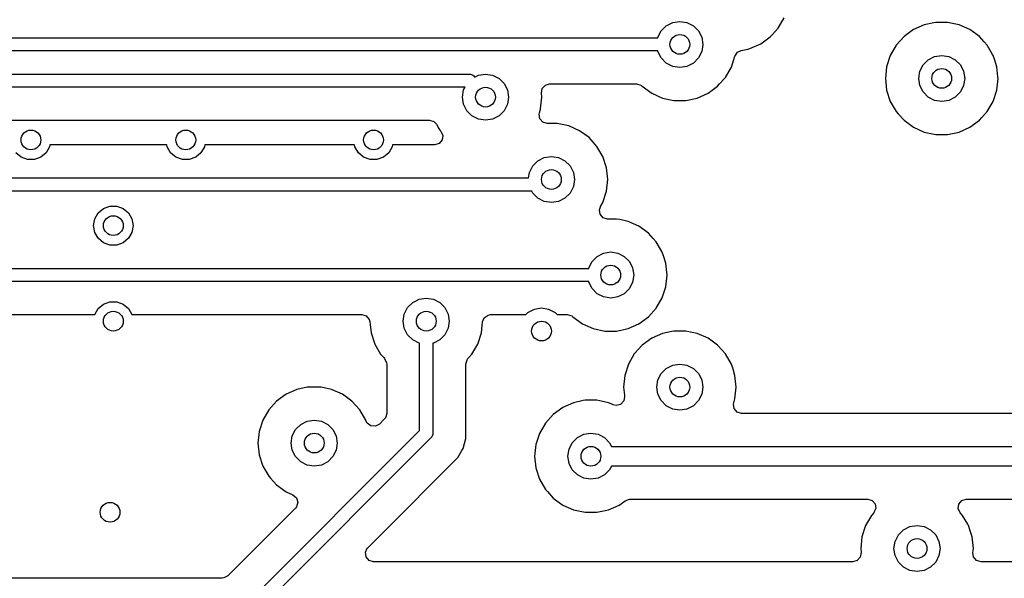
# Model space of a CAD drawing. Extents: x 70 to 224, y -154 to -54.
# Tile 24 of 55: x 145 to 160, y -129 to -120. Entities that reach past the tile are written whole.
import ezdxf

# ---------------------------------------------------------------- set-up
doc = ezdxf.new("R2010")
doc.units = 0
doc.layers.add('BLACK', color=7, linetype='CONTINUOUS')

msp = doc.modelspace()

# ---------------------------------------------------------------- linework, layer by layer
at = {"layer": 'BLACK', "linetype": 'CONTINUOUS'}
for p, q in [((154.994275, -120.466844), (155.091844, -120.41713)), ((155.091844, -120.41713), (155.2, -120.4)), ((155.2, -120.4), (155.308156, -120.41713)), ((155.308156, -120.41713), (155.405725, -120.466844)), ((156.691859, -120.502665), (156.78125, -120.347835)), ((158.910728, -120.45272), (158.747408, -120.525435)), ((158.910733, -120.452718), (158.910728, -120.45272)), ((159.054954, -120.422063), (158.910733, -120.452718)), ((159.085609, -120.415548), (159.054954, -120.422063)), ((159.264391, -120.415548), (159.085609, -120.415548)), ((159.311594, -120.425581), (159.264391, -120.415548)), ((159.439265, -120.452718), (159.311594, -120.425581)), ((159.439267, -120.452719), (159.439265, -120.452718)), ((159.602593, -120.525436), (159.439267, -120.452719)), ((154.86713, -120.641844), (154.916844, -120.544275)), ((154.916844, -120.544275), (154.994275, -120.466844)), ((155.405725, -120.466844), (155.483156, -120.544275)), ((155.483156, -120.544275), (155.53287, -120.641844)), ((156.572299, -120.63545), (156.601818, -120.602665)), ((156.601818, -120.602665), (156.691859, -120.502665)), ((158.747408, -120.525435), (158.602768, -120.630523)), ((159.74723, -120.630522), (159.602593, -120.525436)), ((140.884315, -120.65), (154.865838, -120.65)), ((154.865838, -120.65), (154.86713, -120.641844)), ((155.53287, -120.641844), (155.55, -120.75)), ((155.55, -120.75), (155.53287, -120.858156)), ((156.264267, -120.813329), (156.427593, -120.740612)), ((156.427593, -120.740612), (156.57223, -120.635526)), ((156.57223, -120.635526), (156.572299, -120.63545)), ((158.48314, -120.763384), (158.39375, -120.918212)), ((158.602768, -120.630523), (158.48314, -120.763384)), ((159.747231, -120.630523), (159.74723, -120.630522)), ((159.747232, -120.630524), (159.747231, -120.630523)), ((159.747235, -120.630526), (159.747232, -120.630524)), ((159.820003, -120.711344), (159.747235, -120.630526)), ((159.866859, -120.763383), (159.820003, -120.711344)), ((159.946782, -120.901814), (159.866859, -120.763383)), ((154.865838, -120.85), (140.842893, -120.85)), ((154.86713, -120.858156), (154.865838, -120.85)), ((154.916844, -120.955725), (154.86713, -120.858156)), ((155.53287, -120.858156), (155.483156, -120.955725)), ((156.03743, -120.924929), (156.076867, -120.867254)), ((156.076867, -120.867254), (156.129579, -120.841957)), ((156.129579, -120.841957), (156.231843, -120.820221)), ((156.231843, -120.820221), (156.264263, -120.81333)), ((156.264263, -120.81333), (156.264263, -120.813329)), ((156.264263, -120.813329), (156.264267, -120.813329)), ((159.956249, -120.918212), (159.946782, -120.901814)), ((154.994275, -121.033156), (154.916844, -120.955725)), ((155.091844, -121.08287), (154.994275, -121.033156)), ((155.405725, -121.033156), (155.308156, -121.08287)), ((155.483156, -120.955725), (155.405725, -121.033156)), ((155.98125, -121.097835), (156.036497, -120.927803)), ((156.036497, -120.927799), (156.03743, -120.924929)), ((156.036497, -120.927803), (156.036497, -120.927799)), ((158.393747, -120.918218), (158.338504, -121.08824)), ((158.39375, -120.918212), (158.393747, -120.918218)), ((158.84213, -121.157892), (158.891844, -121.060323)), ((158.891844, -121.060323), (158.969275, -120.982892)), ((158.969275, -120.982892), (159.066844, -120.933178)), ((159.066844, -120.933178), (159.175, -120.916048)), ((159.175, -120.916048), (159.283156, -120.933178)), ((159.283156, -120.933178), (159.380725, -120.982892)), ((159.380725, -120.982892), (159.458156, -121.060323)), ((159.458156, -121.060323), (159.50787, -121.157892)), ((159.956252, -120.918218), (159.956249, -120.918212)), ((159.974308, -120.97379), (159.956252, -120.918218)), ((160.011497, -121.088245), (159.974308, -120.97379)), ((141.75, -121.2), (152, -121.2)), ((152, -121.2), (152.019509, -121.201921)), ((152.019509, -121.201921), (152.055557, -121.216853)), ((152.141844, -121.21713), (152.25, -121.2)), ((152.25, -121.2), (152.358156, -121.21713)), ((155.2, -121.1), (155.091844, -121.08287)), ((155.308156, -121.08287), (155.2, -121.1)), ((155.891859, -121.252665), (155.98125, -121.097835)), ((158.338503, -121.088242), (158.319815, -121.266048)), ((158.338504, -121.08824), (158.338503, -121.088242)), ((158.825, -121.266048), (158.84213, -121.157892)), ((159.50787, -121.157892), (159.525, -121.266048)), ((160.027465, -121.240173), (160.011497, -121.088245)), ((152.055557, -121.216853), (152.070711, -121.229289)), ((152.070711, -121.229289), (152.086666, -121.245244)), ((152.086666, -121.245244), (152.141844, -121.21713)), ((152.358156, -121.21713), (152.455725, -121.266844)), ((152.455725, -121.266844), (152.533156, -121.344275)), ((152.533156, -121.344275), (152.58287, -121.441844)), ((153.158911, -121.367709), (153.221932, -121.3505)), ((153.221932, -121.3505), (154.541271, -121.3505)), ((154.541271, -121.3505), (154.60831, -121.370185)), ((155.773104, -121.384556), (155.803768, -121.3505)), ((155.803768, -121.3505), (155.879809, -121.266048)), ((155.879809, -121.266048), (155.891859, -121.252665)), ((158.319815, -121.266048), (158.338503, -121.443853)), ((158.84213, -121.374204), (158.825, -121.266048)), ((159.525, -121.266048), (159.50787, -121.374204)), ((160.011497, -121.443851), (160.030185, -121.266048)), ((160.030185, -121.266048), (160.027465, -121.240173)), ((151.938451, -121.4), (141.791421, -121.4)), ((151.9, -121.55), (151.91713, -121.441844)), ((151.91713, -121.441844), (151.938451, -121.4)), ((152.58287, -121.441844), (152.6, -121.55)), ((153.098611, -121.487459), (153.11118, -121.418733)), ((153.105185, -121.55), (153.098611, -121.487459)), ((153.11118, -121.418733), (153.158911, -121.367709)), ((154.60831, -121.370185), (154.624245, -121.382351)), ((154.624245, -121.382351), (154.627766, -121.385521)), ((154.627766, -121.385521), (154.62777, -121.385526)), ((154.62777, -121.385526), (154.772407, -121.490612)), ((154.772407, -121.490612), (154.935733, -121.563329)), ((155.464267, -121.563329), (155.627593, -121.490612)), ((155.627593, -121.490612), (155.77223, -121.385526)), ((155.77223, -121.385526), (155.773104, -121.384556)), ((158.338503, -121.443853), (158.338504, -121.443855)), ((158.338504, -121.443855), (158.393747, -121.613877)), ((158.891844, -121.471773), (158.84213, -121.374204)), ((158.969275, -121.549204), (158.891844, -121.471773)), ((159.458156, -121.471773), (159.380725, -121.549204)), ((159.50787, -121.374204), (159.458156, -121.471773)), ((159.95625, -121.613883), (160.011497, -121.443851)), ((151.91713, -121.658156), (151.9, -121.55)), ((151.966844, -121.755725), (151.91713, -121.658156)), ((152.58287, -121.658156), (152.533156, -121.755725)), ((152.6, -121.55), (152.58287, -121.658156)), ((153.086497, -121.727803), (153.105185, -121.55)), ((154.935733, -121.563329), (155.110609, -121.6005)), ((155.110609, -121.6005), (155.11061, -121.6005)), ((155.11061, -121.6005), (155.289389, -121.6005)), ((155.289389, -121.6005), (155.289391, -121.6005)), ((155.289391, -121.6005), (155.464267, -121.563329)), ((158.393747, -121.613877), (158.39375, -121.613883)), ((158.39375, -121.613883), (158.483141, -121.768713)), ((159.066844, -121.598918), (158.969275, -121.549204)), ((159.175, -121.616048), (159.066844, -121.598918)), ((159.283156, -121.598918), (159.175, -121.616048)), ((159.380725, -121.549204), (159.283156, -121.598918)), ((159.866859, -121.768713), (159.95625, -121.613883)), ((152.044275, -121.833156), (151.966844, -121.755725)), ((152.533156, -121.755725), (152.455725, -121.833156)), ((153.062397, -121.807853), (153.067204, -121.787183)), ((153.072341, -121.877011), (153.062397, -121.807853)), ((153.067204, -121.787183), (153.084174, -121.734952)), ((153.084174, -121.734952), (153.086497, -121.727803)), ((158.483141, -121.768713), (158.516186, -121.805413)), ((158.516186, -121.805413), (158.602764, -121.901569)), ((159.784623, -121.860045), (159.866859, -121.768713)), ((143.3295, -121.9005), (151.398697, -121.9005)), ((151.398697, -121.9005), (151.465736, -121.920185)), ((151.465736, -121.920185), (151.506084, -121.9625)), ((152.141844, -121.88287), (152.044275, -121.833156)), ((152.25, -121.9), (152.141844, -121.88287)), ((152.358156, -121.88287), (152.25, -121.9)), ((152.455725, -121.833156), (152.358156, -121.88287)), ((153.118096, -121.929815), (153.072341, -121.877011)), ((153.185135, -121.9495), (153.118096, -121.929815)), ((153.339391, -121.9495), (153.185135, -121.9495)), ((153.386594, -121.959533), (153.339391, -121.9495)), ((153.514265, -121.98667), (153.386594, -121.959533)), ((158.602764, -121.901569), (158.602767, -121.901571)), ((158.602767, -121.901571), (158.60277, -121.901574)), ((158.60277, -121.901574), (158.747407, -122.00666)), ((159.602593, -122.00666), (159.74723, -121.901574)), ((159.74723, -121.901574), (159.748198, -121.9005)), ((159.748198, -121.9005), (159.784623, -121.860045)), ((151.506084, -121.9625), (151.54188, -122.0245)), ((151.54188, -122.0245), (151.558141, -122.052665)), ((151.558141, -122.052665), (151.571523, -122.067527)), ((151.571523, -122.067527), (151.601753, -122.130519)), ((153.514267, -121.986671), (153.514265, -121.98667)), ((153.677593, -122.059388), (153.514267, -121.986671)), ((153.82223, -122.164474), (153.677593, -122.059388)), ((158.747407, -122.00666), (158.910733, -122.079377)), ((158.910733, -122.079377), (159.085609, -122.116548)), ((159.264391, -122.116548), (159.439267, -122.079377)), ((159.439267, -122.079377), (159.602593, -122.00666)), ((151.548388, -122.25352), (151.481736, -122.274478)), ((151.593129, -122.199854), (151.548388, -122.25352)), ((151.601753, -122.130519), (151.593129, -122.199854)), ((153.822231, -122.164475), (153.82223, -122.164474)), ((153.822232, -122.164476), (153.822231, -122.164475)), ((153.822235, -122.164478), (153.822232, -122.164476)), ((153.885102, -122.2343), (153.822235, -122.164478)), ((153.941859, -122.297335), (153.885102, -122.2343)), ((159.085609, -122.116548), (159.08561, -122.116548)), ((159.08561, -122.116548), (159.264389, -122.116548)), ((159.264389, -122.116548), (159.264391, -122.116548)), ((145.2, -122.459808), (145.120187, -122.392836)), ((145.579813, -122.392836), (145.5, -122.459808)), ((145.631908, -122.302606), (145.579813, -122.392836)), ((145.636864, -122.2745), (145.631908, -122.302606)), ((147.413136, -122.2745), (145.636864, -122.2745)), ((147.418092, -122.302606), (147.413136, -122.2745)), ((147.470187, -122.392836), (147.418092, -122.302606)), ((147.55, -122.459808), (147.470187, -122.392836)), ((147.929813, -122.392836), (147.85, -122.459808)), ((147.981908, -122.302606), (147.929813, -122.392836)), ((147.986864, -122.2745), (147.981908, -122.302606)), ((150.263136, -122.2745), (147.986864, -122.2745)), ((150.268092, -122.302606), (150.263136, -122.2745)), ((150.320187, -122.392836), (150.268092, -122.302606)), ((150.4, -122.459808), (150.320187, -122.392836)), ((150.779813, -122.392836), (150.7, -122.459808)), ((150.831908, -122.302606), (150.779813, -122.392836)), ((150.836864, -122.2745), (150.831908, -122.302606)), ((151.479374, -122.2745), (150.836864, -122.2745)), ((151.481736, -122.274478), (151.479374, -122.2745)), ((154.03125, -122.452165), (153.941859, -122.297335)), ((145.297906, -122.495442), (145.2, -122.459808)), ((145.402094, -122.495442), (145.297906, -122.495442)), ((145.5, -122.459808), (145.402094, -122.495442)), ((147.647906, -122.495442), (147.55, -122.459808)), ((147.752094, -122.495442), (147.647906, -122.495442)), ((147.85, -122.459808), (147.752094, -122.495442)), ((150.497906, -122.495442), (150.4, -122.459808)), ((150.602094, -122.495442), (150.497906, -122.495442)), ((150.7, -122.459808), (150.602094, -122.495442)), ((152.966844, -122.594275), (153.044275, -122.516844)), ((153.044275, -122.516844), (153.141844, -122.46713)), ((153.141844, -122.46713), (153.25, -122.45)), ((153.25, -122.45), (153.358156, -122.46713)), ((153.358156, -122.46713), (153.455725, -122.516844)), ((153.455725, -122.516844), (153.533156, -122.594275)), ((154.086497, -122.622197), (154.03125, -122.452165)), ((152.90396, -122.775), (152.91713, -122.691844)), ((152.91713, -122.691844), (152.966844, -122.594275)), ((153.533156, -122.594275), (153.58287, -122.691844)), ((153.58287, -122.691844), (153.6, -122.8)), ((154.105185, -122.8), (154.086497, -122.622197)), ((142.705, -122.775), (152.90396, -122.775)), ((153.6, -122.8), (153.58287, -122.908156)), ((154.086497, -122.977803), (154.105185, -122.8)), ((152.951189, -122.975), (142.705, -122.975)), ((152.966844, -123.005725), (152.951189, -122.975)), ((153.044275, -123.083156), (152.966844, -123.005725)), ((153.533156, -123.005725), (153.455725, -123.083156)), ((153.58287, -122.908156), (153.533156, -123.005725)), ((154.03125, -123.147835), (154.086497, -122.977803)), ((153.141844, -123.13287), (153.044275, -123.083156)), ((153.25, -123.15), (153.141844, -123.13287)), ((153.358156, -123.13287), (153.25, -123.15)), ((153.455725, -123.083156), (153.358156, -123.13287)), ((153.994133, -123.212123), (154.03125, -123.147835)), ((146.370187, -123.307164), (146.45, -123.240192)), ((146.45, -123.240192), (146.547906, -123.204558)), ((146.547906, -123.204558), (146.652094, -123.204558)), ((146.652094, -123.204558), (146.75, -123.240192)), ((146.75, -123.240192), (146.829813, -123.307164)), ((153.977987, -123.257853), (153.993338, -123.2135)), ((153.987931, -123.327011), (153.977987, -123.257853)), ((153.993338, -123.2135), (153.994133, -123.212123)), ((146.3, -123.5), (146.318092, -123.397394)), ((146.318092, -123.397394), (146.370187, -123.307164)), ((146.829813, -123.307164), (146.881908, -123.397394)), ((146.881908, -123.397394), (146.9, -123.5)), ((154.033686, -123.379815), (153.987931, -123.327011)), ((154.100725, -123.3995), (154.033686, -123.379815)), ((154.239391, -123.3995), (154.100725, -123.3995)), ((154.286594, -123.409533), (154.239391, -123.3995)), ((154.414265, -123.43667), (154.286594, -123.409533)), ((154.414267, -123.436671), (154.414265, -123.43667)), ((154.577593, -123.509388), (154.414267, -123.436671)), ((146.318092, -123.602606), (146.3, -123.5)), ((146.370187, -123.692836), (146.318092, -123.602606)), ((146.881908, -123.602606), (146.829813, -123.692836)), ((146.9, -123.5), (146.881908, -123.602606)), ((154.72223, -123.614474), (154.577593, -123.509388)), ((146.45, -123.759808), (146.370187, -123.692836)), ((146.829813, -123.692836), (146.75, -123.759808)), ((154.722231, -123.614475), (154.72223, -123.614474)), ((154.722232, -123.614476), (154.722231, -123.614475)), ((154.722235, -123.614478), (154.722232, -123.614476)), ((154.795003, -123.695296), (154.722235, -123.614478)), ((154.841859, -123.747335), (154.795003, -123.695296)), ((154.924471, -123.890424), (154.841859, -123.747335)), ((146.547906, -123.795442), (146.45, -123.759808)), ((146.652094, -123.795442), (146.547906, -123.795442)), ((146.75, -123.759808), (146.652094, -123.795442)), ((154.041844, -123.91713), (154.15, -123.9)), ((154.15, -123.9), (154.258156, -123.91713)), ((154.931249, -123.902164), (154.924471, -123.890424)), ((154.931252, -123.90217), (154.931249, -123.902164)), ((154.950171, -123.960398), (154.931252, -123.90217)), ((153.81713, -124.141844), (153.866844, -124.044275)), ((153.866844, -124.044275), (153.944275, -123.966844)), ((153.944275, -123.966844), (154.041844, -123.91713)), ((154.258156, -123.91713), (154.355725, -123.966844)), ((154.355725, -123.966844), (154.433156, -124.044275)), ((154.433156, -124.044275), (154.48287, -124.141844)), ((154.986497, -124.072197), (154.950171, -123.960398)), ((142.465001, -124.15), (153.815838, -124.15)), ((153.815838, -124.15), (153.81713, -124.141844)), ((154.48287, -124.141844), (154.5, -124.25)), ((155.005185, -124.25), (154.986497, -124.072197)), ((153.815838, -124.35), (142.506422, -124.35)), ((153.81713, -124.358156), (153.815838, -124.35)), ((154.5, -124.25), (154.48287, -124.358156)), ((154.986497, -124.427803), (155.005185, -124.25)), ((153.866844, -124.455725), (153.81713, -124.358156)), ((153.944275, -124.533156), (153.866844, -124.455725)), ((154.433156, -124.455725), (154.355725, -124.533156)), ((154.48287, -124.358156), (154.433156, -124.455725)), ((154.93125, -124.597835), (154.986497, -124.427803)), ((151.144275, -124.666844), (151.241844, -124.61713)), ((151.241844, -124.61713), (151.35, -124.6)), ((151.35, -124.6), (151.458156, -124.61713)), ((151.458156, -124.61713), (151.555725, -124.666844)), ((154.041844, -124.58287), (153.944275, -124.533156)), ((154.15, -124.6), (154.041844, -124.58287)), ((154.258156, -124.58287), (154.15, -124.6)), ((154.355725, -124.533156), (154.258156, -124.58287)), ((154.841859, -124.752665), (154.93125, -124.597835)), ((146.318092, -124.847394), (146.370187, -124.757164)), ((146.370187, -124.757164), (146.45, -124.690192)), ((146.45, -124.690192), (146.547906, -124.654558)), ((146.547906, -124.654558), (146.652094, -124.654558)), ((146.652094, -124.654558), (146.75, -124.690192)), ((146.75, -124.690192), (146.829813, -124.757164)), ((146.829813, -124.757164), (146.881908, -124.847394)), ((151.01713, -124.841844), (151.066844, -124.744275)), ((151.066844, -124.744275), (151.144275, -124.666844)), ((151.555725, -124.666844), (151.633156, -124.744275)), ((151.633156, -124.744275), (151.68287, -124.841844)), ((152.894275, -124.816844), (152.991844, -124.76713)), ((152.991844, -124.76713), (153.1, -124.75)), ((153.1, -124.75), (153.208156, -124.76713)), ((153.208156, -124.76713), (153.305725, -124.816844)), ((154.72223, -124.885526), (154.841859, -124.752665)), ((144.282456, -124.8505), (146.317544, -124.8505)), ((146.317544, -124.8505), (146.318092, -124.847394)), ((146.881908, -124.847394), (146.882456, -124.8505)), ((146.882456, -124.8505), (150.372707, -124.8505)), ((150.372707, -124.8505), (150.439746, -124.870185)), ((150.439746, -124.870185), (150.485501, -124.922989)), ((150.485501, -124.922989), (150.496027, -124.961536)), ((151, -124.95), (151.01713, -124.841844)), ((151.68287, -124.841844), (151.7, -124.95)), ((152.203972, -124.961537), (152.230557, -124.896924)), ((152.230557, -124.896924), (152.287854, -124.856939)), ((152.287854, -124.856939), (152.327293, -124.8505)), ((152.327293, -124.8505), (152.860619, -124.8505)), ((152.860619, -124.8505), (152.894275, -124.816844)), ((153.305725, -124.816844), (153.339381, -124.8505)), ((153.339381, -124.8505), (153.491271, -124.8505)), ((153.491271, -124.8505), (153.55831, -124.870185)), ((153.55831, -124.870185), (153.574245, -124.882351)), ((153.574245, -124.882351), (153.577766, -124.885521)), ((153.577766, -124.885521), (153.57777, -124.885526)), ((153.57777, -124.885526), (153.722407, -124.990612)), ((154.577593, -124.990612), (154.72223, -124.885526)), ((150.496027, -124.961536), (150.499867, -124.998068)), ((150.499867, -124.998068), (150.513503, -125.127805)), ((151.01713, -125.058156), (151, -124.95)), ((151.066844, -125.155725), (151.01713, -125.058156)), ((151.68287, -125.058156), (151.633156, -125.155725)), ((151.7, -124.95), (151.68287, -125.058156)), ((152.186497, -125.127803), (152.203972, -124.961537)), ((153.722407, -124.990612), (153.885733, -125.063329)), ((153.885733, -125.063329), (154.060609, -125.1005)), ((154.239391, -125.1005), (154.414267, -125.063329)), ((154.414267, -125.063329), (154.577593, -124.990612)), ((150.513503, -125.127805), (150.513504, -125.127807)), ((150.513504, -125.127807), (150.568747, -125.297829)), ((151.144275, -125.233156), (151.066844, -125.155725)), ((151.241844, -125.28287), (151.144275, -125.233156)), ((151.555725, -125.233156), (151.458156, -125.28287)), ((151.633156, -125.155725), (151.555725, -125.233156)), ((152.13125, -125.297835), (152.186497, -125.127803)), ((154.060609, -125.1005), (154.06061, -125.1005)), ((154.06061, -125.1005), (154.239389, -125.1005)), ((154.239389, -125.1005), (154.239391, -125.1005)), ((154.772408, -125.209387), (154.627768, -125.314475)), ((154.935728, -125.136672), (154.772408, -125.209387)), ((154.935733, -125.13667), (154.935728, -125.136672)), ((155.079954, -125.106015), (154.935733, -125.13667)), ((155.110609, -125.0995), (155.079954, -125.106015)), ((155.289391, -125.0995), (155.110609, -125.0995)), ((155.336594, -125.109533), (155.289391, -125.0995)), ((155.464265, -125.13667), (155.336594, -125.109533)), ((155.464267, -125.136671), (155.464265, -125.13667)), ((155.627593, -125.209388), (155.464267, -125.136671)), ((155.77223, -125.314474), (155.627593, -125.209388)), ((150.568747, -125.297829), (150.56875, -125.297835)), ((150.56875, -125.297835), (150.658141, -125.452665)), ((151.25, -125.284161), (151.241844, -125.28287)), ((151.25, -126.608578), (151.25, -125.284161)), ((151.458156, -125.28287), (151.45, -125.284161)), ((151.45, -125.284161), (151.45, -126.65)), ((152.041859, -125.452665), (152.13125, -125.297835)), ((154.627768, -125.314475), (154.50814, -125.447336)), ((155.772231, -125.314475), (155.77223, -125.314474)), ((155.772232, -125.314476), (155.772231, -125.314475)), ((155.772235, -125.314478), (155.772232, -125.314476)), ((155.834746, -125.383905), (155.772235, -125.314478)), ((155.891859, -125.447335), (155.834746, -125.383905)), ((150.658141, -125.452665), (150.7039, -125.503485)), ((150.7039, -125.503485), (150.71765, -125.518756)), ((150.71765, -125.518756), (150.74788, -125.581747)), ((151.9505, -125.601728), (151.970185, -125.534689)), ((151.970185, -125.534689), (151.98235, -125.518756)), ((151.98235, -125.518756), (151.9961, -125.503485)), ((151.9961, -125.503485), (152.041859, -125.452665)), ((154.50814, -125.447336), (154.41875, -125.602164)), ((155.981249, -125.602164), (155.891859, -125.447335)), ((150.74788, -125.581747), (150.7495, -125.601728)), ((150.7495, -125.601728), (150.7495, -126.349902)), ((151.9505, -126.56333), (151.9505, -125.601728)), ((154.418747, -125.60217), (154.363504, -125.772192)), ((154.41875, -125.602164), (154.418747, -125.60217)), ((154.916844, -125.744275), (154.994275, -125.666844)), ((154.994275, -125.666844), (155.091844, -125.61713)), ((155.091844, -125.61713), (155.2, -125.6)), ((155.2, -125.6), (155.308156, -125.61713)), ((155.308156, -125.61713), (155.405725, -125.666844)), ((155.405725, -125.666844), (155.483156, -125.744275)), ((155.981252, -125.60217), (155.981249, -125.602164)), ((156.006542, -125.680005), (155.981252, -125.60217)), ((156.036497, -125.772197), (156.006542, -125.680005)), ((154.363503, -125.772194), (154.344868, -125.9495)), ((154.363504, -125.772192), (154.363503, -125.772194)), ((154.85, -125.95), (154.86713, -125.841844)), ((154.86713, -125.841844), (154.916844, -125.744275)), ((155.483156, -125.744275), (155.53287, -125.841844)), ((155.53287, -125.841844), (155.55, -125.95)), ((156.055185, -125.95), (156.036497, -125.772197)), ((149.385728, -125.986672), (149.222408, -126.059387)), ((149.385733, -125.98667), (149.385728, -125.986672)), ((149.543729, -125.953088), (149.385733, -125.98667)), ((149.560609, -125.9495), (149.543729, -125.953088)), ((149.739391, -125.9495), (149.560609, -125.9495)), ((149.756271, -125.953088), (149.739391, -125.9495)), ((149.914265, -125.98667), (149.756271, -125.953088)), ((149.914267, -125.986671), (149.914265, -125.98667)), ((150.077593, -126.059388), (149.914267, -125.986671)), ((154.344868, -125.9495), (154.344815, -125.95)), ((154.344815, -125.95), (154.357658, -126.072195)), ((154.86713, -126.058156), (154.85, -125.95)), ((155.55, -125.95), (155.53287, -126.058156)), ((156.036497, -126.127803), (156.055185, -125.95)), ((149.222408, -126.059387), (149.077768, -126.164475)), ((150.22223, -126.164474), (150.077593, -126.059388)), ((154.35978, -126.092377), (154.347211, -126.161107)), ((154.357658, -126.072195), (154.35978, -126.092377)), ((154.916844, -126.155725), (154.86713, -126.058156)), ((155.53287, -126.058156), (155.483156, -126.155725)), ((156.029447, -126.1495), (156.036497, -126.127803)), ((149.077768, -126.164475), (148.95814, -126.297336)), ((150.222231, -126.164475), (150.22223, -126.164474)), ((150.222232, -126.164476), (150.222231, -126.164475)), ((150.222235, -126.164478), (150.222232, -126.164476)), ((150.280554, -126.229249), (150.222235, -126.164478)), ((150.341859, -126.297335), (150.280554, -126.229249)), ((153.422408, -126.259387), (153.277768, -126.364475)), ((153.585728, -126.186672), (153.422408, -126.259387)), ((153.585733, -126.18667), (153.585728, -126.186672)), ((153.729954, -126.156015), (153.585733, -126.18667)), ((153.760609, -126.1495), (153.729954, -126.156015)), ((153.939391, -126.1495), (153.760609, -126.1495)), ((153.986594, -126.159533), (153.939391, -126.1495)), ((154.114265, -126.18667), (153.986594, -126.159533)), ((154.114267, -126.186671), (154.114265, -126.18667)), ((154.158977, -126.206577), (154.114267, -126.186671)), ((154.186024, -126.218619), (154.158977, -126.206577)), ((154.231738, -126.229249), (154.186024, -126.218619)), ((154.299479, -126.212131), (154.231738, -126.229249)), ((154.347211, -126.161107), (154.299479, -126.212131)), ((154.994275, -126.233156), (154.916844, -126.155725)), ((155.091844, -126.28287), (154.994275, -126.233156)), ((155.2, -126.3), (155.091844, -126.28287)), ((155.308156, -126.28287), (155.2, -126.3)), ((155.405725, -126.233156), (155.308156, -126.28287)), ((155.483156, -126.155725), (155.405725, -126.233156)), ((156.012397, -126.207853), (156.017204, -126.187183)), ((156.022341, -126.277011), (156.012397, -126.207853)), ((156.017204, -126.187183), (156.029447, -126.1495)), ((156.068096, -126.329815), (156.022341, -126.277011)), ((148.95814, -126.297336), (148.86875, -126.452164)), ((150.43125, -126.452165), (150.341859, -126.297335)), ((150.713181, -126.437584), (150.639896, -126.510868)), ((150.729815, -126.416941), (150.713181, -126.437584)), ((150.7495, -126.349902), (150.729815, -126.416941)), ((153.277768, -126.364475), (153.15814, -126.497336)), ((156.135135, -126.3495), (156.068096, -126.329815)), ((172.596843, -126.3495), (156.135135, -126.3495)), ((148.868747, -126.45217), (148.813504, -126.622192)), ((148.86875, -126.452164), (148.868747, -126.45217)), ((149.366844, -126.594275), (149.444275, -126.516844)), ((149.444275, -126.516844), (149.541844, -126.46713)), ((149.541844, -126.46713), (149.65, -126.45)), ((149.65, -126.45), (149.758156, -126.46713)), ((149.758156, -126.46713), (149.855725, -126.516844)), ((149.855725, -126.516844), (149.933156, -126.594275)), ((150.434284, -126.461503), (150.43125, -126.452165)), ((150.452947, -126.497496), (150.434284, -126.461503)), ((150.508881, -126.539367), (150.452947, -126.497496)), ((150.578572, -126.544352), (150.508881, -126.539367)), ((150.639896, -126.510868), (150.578572, -126.544352)), ((151.950501, -126.563348), (151.9505, -126.56333)), ((151.950501, -126.570943), (151.950501, -126.563348)), ((151.950501, -126.729057), (151.950501, -126.570943)), ((153.15814, -126.497336), (153.06875, -126.652164)), ((148.508578, -129.35), (151.25, -126.608578)), ((151.420711, -126.720711), (148.620711, -129.520711)), ((148.813503, -126.622194), (148.794815, -126.8)), ((148.813504, -126.622192), (148.813503, -126.622194)), ((149.3, -126.8), (149.31713, -126.691844)), ((149.31713, -126.691844), (149.366844, -126.594275)), ((149.933156, -126.594275), (149.98287, -126.691844)), ((149.98287, -126.691844), (150, -126.8)), ((151.433147, -126.705557), (151.420711, -126.720711)), ((151.448079, -126.669509), (151.433147, -126.705557)), ((151.45, -126.65), (151.448079, -126.669509)), ((151.909577, -126.881785), (151.950501, -126.729057)), ((153.068747, -126.65217), (153.013504, -126.822192)), ((153.06875, -126.652164), (153.068747, -126.65217)), ((153.566844, -126.794275), (153.644275, -126.716844)), ((153.644275, -126.716844), (153.741844, -126.66713)), ((153.741844, -126.66713), (153.85, -126.65)), ((153.85, -126.65), (153.958156, -126.66713)), ((153.958156, -126.66713), (154.055725, -126.716844)), ((154.055725, -126.716844), (154.133156, -126.794275)), ((148.794815, -126.8), (148.813503, -126.977805)), ((149.31713, -126.908156), (149.3, -126.8)), ((150, -126.8), (149.98287, -126.908156)), ((151.892758, -126.910916), (151.909577, -126.881785)), ((153.013503, -126.822194), (152.994815, -127)), ((153.013504, -126.822192), (153.013503, -126.822194)), ((153.5, -127), (153.51713, -126.891844)), ((153.51713, -126.891844), (153.566844, -126.794275)), ((154.133156, -126.794275), (154.161549, -126.85)), ((154.161549, -126.85), (174.7, -126.85)), ((148.813503, -126.977805), (148.813504, -126.977807)), ((148.813504, -126.977807), (148.868747, -127.147829)), ((149.366844, -127.005725), (149.31713, -126.908156)), ((149.444275, -127.083156), (149.366844, -127.005725)), ((149.933156, -127.005725), (149.855725, -127.083156)), ((149.98287, -126.908156), (149.933156, -127.005725)), ((151.718716, -127.13052), (151.83052, -127.018716)), ((151.83052, -127.018716), (151.892758, -126.910916)), ((152.994815, -127), (153.013503, -127.177805)), ((153.51713, -127.108156), (153.5, -127)), ((148.868747, -127.147829), (148.86875, -127.147835)), ((148.86875, -127.147835), (148.958141, -127.302665)), ((149.541844, -127.13287), (149.444275, -127.083156)), ((149.65, -127.15), (149.541844, -127.13287)), ((149.758156, -127.13287), (149.65, -127.15)), ((149.855725, -127.083156), (149.758156, -127.13287)), ((150.765534, -128.083701), (151.708506, -127.140727)), ((151.708506, -127.140727), (151.708511, -127.140724)), ((151.708511, -127.140724), (151.718714, -127.13052)), ((151.718714, -127.13052), (151.718716, -127.13052)), ((153.013503, -127.177805), (153.013504, -127.177807)), ((153.013504, -127.177807), (153.068747, -127.347829)), ((153.566844, -127.205725), (153.51713, -127.108156)), ((154.161549, -127.15), (154.133156, -127.205725)), ((174.637868, -127.15), (154.161549, -127.15)), ((148.958141, -127.302665), (148.984142, -127.331542)), ((148.984142, -127.331542), (149.077764, -127.435521)), ((153.644275, -127.283156), (153.566844, -127.205725)), ((153.741844, -127.33287), (153.644275, -127.283156)), ((153.85, -127.35), (153.741844, -127.33287)), ((153.958156, -127.33287), (153.85, -127.35)), ((154.055725, -127.283156), (153.958156, -127.33287)), ((154.133156, -127.205725), (154.055725, -127.283156)), ((149.077764, -127.435521), (149.077767, -127.435523)), ((149.077767, -127.435523), (149.07777, -127.435526)), ((149.07777, -127.435526), (149.222407, -127.540612)), ((153.068747, -127.347829), (153.06875, -127.347835)), ((153.06875, -127.347835), (153.158141, -127.502665)), ((149.222407, -127.540612), (149.325878, -127.58668)), ((149.325878, -127.58668), (149.379114, -127.631929)), ((149.379114, -127.631929), (149.399436, -127.698778)), ((153.158141, -127.502665), (153.189067, -127.537012)), ((153.189067, -127.537012), (153.277764, -127.635521)), ((153.277764, -127.635521), (153.277767, -127.635523)), ((153.277767, -127.635523), (153.27777, -127.635526)), ((153.27777, -127.635526), (153.422407, -127.740612)), ((149.363123, -127.78764), (148.337584, -128.813181)), ((149.380391, -127.766002), (149.363123, -127.78764)), ((149.399436, -127.698778), (149.380391, -127.766002)), ((153.422407, -127.740612), (153.585733, -127.813329)), ((154.114267, -127.813329), (154.277593, -127.740612)), ((154.277593, -127.740612), (154.369025, -127.674182)), ((154.369025, -127.674182), (154.434831, -127.650702)), ((154.434831, -127.650702), (154.441911, -127.6505)), ((154.441911, -127.6505), (158.051884, -127.6505)), ((158.051884, -127.6505), (158.118923, -127.670185)), ((158.118923, -127.670185), (158.164678, -127.722989)), ((158.164678, -127.722989), (158.174622, -127.792147)), ((159.425736, -127.794481), (159.434361, -127.725146)), ((159.434361, -127.725146), (159.479102, -127.67148)), ((159.479102, -127.67148), (159.545755, -127.650522)), ((159.545755, -127.650522), (159.548116, -127.6505)), ((159.548116, -127.6505), (160.800088, -127.6505)), ((153.585733, -127.813329), (153.760609, -127.8505)), ((153.760609, -127.8505), (153.76061, -127.8505)), ((153.76061, -127.8505), (153.939389, -127.8505)), ((153.939389, -127.8505), (153.939391, -127.8505)), ((153.939391, -127.8505), (154.114267, -127.813329)), ((158.10814, -127.897336), (158.01875, -128.052164)), ((158.144034, -127.857472), (158.10814, -127.897336)), ((158.145597, -127.855703), (158.144034, -127.857472)), ((158.174622, -127.792147), (158.145597, -127.855703)), ((159.455965, -127.857471), (159.425736, -127.794481)), ((159.491859, -127.897335), (159.455965, -127.857471)), ((159.569705, -128.032169), (159.491859, -127.897335)), ((150.461416, -128.387819), (150.765534, -128.083701)), ((158.018747, -128.05217), (157.963504, -128.222192)), ((158.01875, -128.052164), (158.018747, -128.05217)), ((158.594275, -128.116844), (158.691844, -128.06713)), ((158.691844, -128.06713), (158.8, -128.05)), ((158.8, -128.05), (158.908156, -128.06713)), ((158.908156, -128.06713), (159.005725, -128.116844)), ((159.581249, -128.052164), (159.569705, -128.032169)), ((159.581252, -128.05217), (159.581249, -128.052164)), ((159.607425, -128.132723), (159.581252, -128.05217)), ((157.963503, -128.222194), (157.950695, -128.344053)), ((157.963504, -128.222192), (157.963503, -128.222194)), ((158.46713, -128.291844), (158.516844, -128.194275)), ((158.516844, -128.194275), (158.594275, -128.116844)), ((159.005725, -128.116844), (159.083156, -128.194275)), ((159.083156, -128.194275), (159.13287, -128.291844)), ((159.636497, -128.222197), (159.607425, -128.132723)), ((159.655185, -128.4), (159.636497, -128.222197)), ((157.950695, -128.344053), (157.944815, -128.4)), ((158.45, -128.4), (158.46713, -128.291844)), ((159.13287, -128.291844), (159.15, -128.4)), ((150.426359, -128.457853), (150.455384, -128.394297)), ((150.436303, -128.527011), (150.426359, -128.457853)), ((150.482058, -128.579815), (150.436303, -128.527011)), ((150.455384, -128.394297), (150.461416, -128.387819)), ((157.93882, -128.531267), (157.891089, -128.582291)), ((157.951388, -128.46254), (157.93882, -128.531267)), ((157.944815, -128.4), (157.951388, -128.46254)), ((158.46713, -128.508156), (158.45, -128.4)), ((158.516844, -128.605725), (158.46713, -128.508156)), ((159.13287, -128.508156), (159.083156, -128.605725)), ((159.15, -128.4), (159.13287, -128.508156)), ((159.648611, -128.46254), (159.655185, -128.4)), ((159.659138, -128.527011), (159.648611, -128.46254)), ((159.704893, -128.579815), (159.659138, -128.527011)), ((150.549097, -128.5995), (150.482058, -128.579815)), ((157.828068, -128.5995), (150.549097, -128.5995)), ((157.891089, -128.582291), (157.828068, -128.5995)), ((158.594275, -128.683156), (158.516844, -128.605725)), ((158.691844, -128.73287), (158.594275, -128.683156)), ((159.005725, -128.683156), (158.908156, -128.73287)), ((159.083156, -128.605725), (159.005725, -128.683156)), ((159.771932, -128.5995), (159.704893, -128.579815)), ((164.731111, -128.5995), (159.771932, -128.5995)), ((148.337584, -128.813181), (148.276261, -128.846666)), ((158.8, -128.75), (158.691844, -128.73287)), ((158.908156, -128.73287), (158.8, -128.75)), ((148.249903, -128.8495), (142.059112, -128.8495)), ((148.276261, -128.846666), (148.249903, -128.8495))]:
    msp.add_line(p, q, dxfattribs=at)
at = {"layer": 'BLACK'}
for centre in [(155.2, -120.75), (159.175, -121.266048), (152.25, -121.55), (145.35, -122.2), (147.7, -122.2), (150.55, -122.2), (153.25, -122.8), (146.6, -123.5), (154.15, -124.25), (146.6, -124.95), (151.35, -124.95), (153.1, -125.1), (155.2, -125.95), (149.65, -126.8), (153.85, -127), (146.55, -127.85), (158.8, -128.4)]:
    msp.add_circle(centre, 0.15, dxfattribs=at)

doc.saveas('drawing.dxf')
